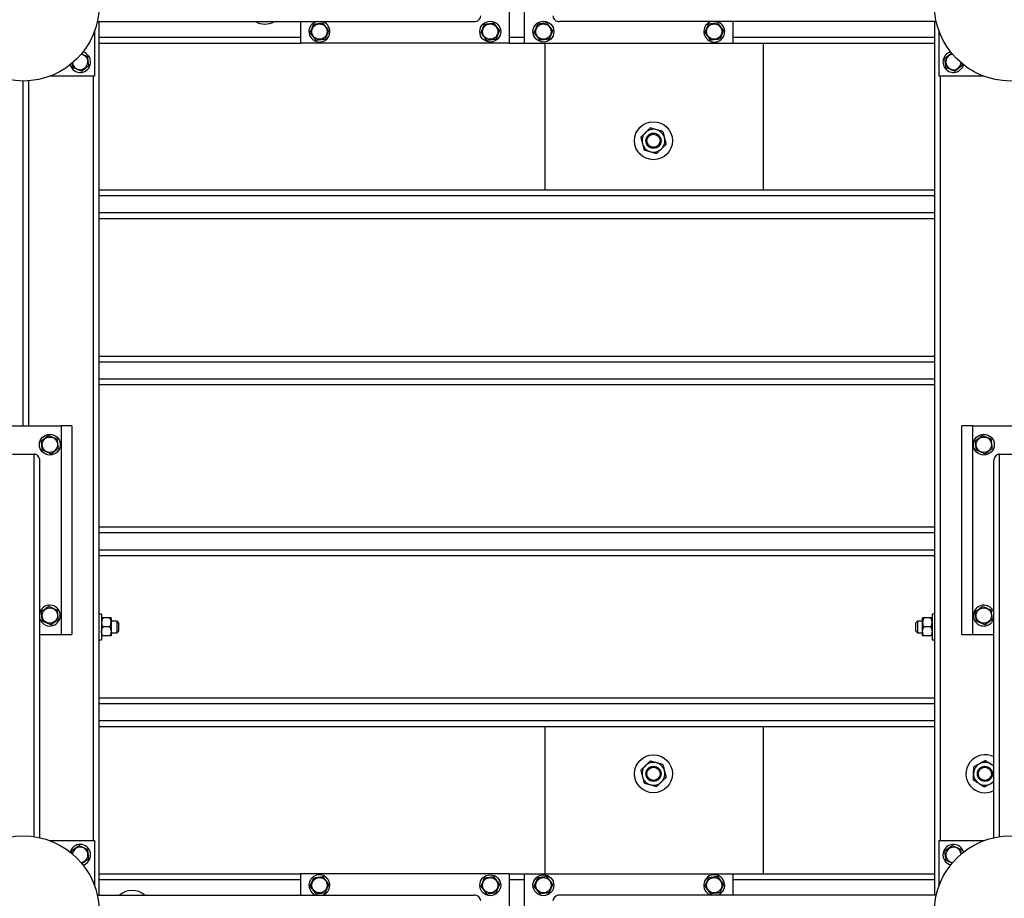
# Model space of a CAD drawing. Header units: millimetres. Extents: x 5 to 589, y 5 to 415.
# Tile 25 of 115: x 141 to 193, y 279 to 326. Entities that reach past the tile are written whole.
import ezdxf

# ---------------------------------------------------------------- set-up
doc = ezdxf.new("R2010")
doc.units = ezdxf.units.MM
doc.layers.add('TRAIT-FORT', color=4, linetype='Continuous', lineweight=25)

msp = doc.modelspace()

# ---------------------------------------------------------------- linework, layer by layer
at = {"layer": 'TRAIT-FORT', "color": 4, "linetype": 'Continuous', "lineweight": 25}
for p, q in [((166.62027, 328.30196), (166.62027, 324.30196)), ((167.42027, 324.30196), (167.42027, 328.30196)), ((144.92339, 325.42696), (164.76467, 325.42696)), ((145.02027, 324.60196), (145.02027, 325.42696)), ((155.62027, 325.42696), (155.62027, 324.30196)), ((156.83094, 325.41001), (156.7842, 325.42696)), ((189.11714, 325.42696), (169.27586, 325.42696)), ((178.42027, 324.30196), (178.42027, 325.42696)), ((189.02027, 325.42696), (189.02027, 324.60196)), ((144.77027, 324.91002), (144.77027, 322.55196)), ((189.27027, 322.55196), (189.27027, 324.91002)), ((145.02027, 324.30196), (145.02027, 324.60196)), ((145.02027, 324.60196), (155.62027, 324.60196)), ((145.02027, 324.30196), (155.62027, 324.30196)), ((145.02027, 280.55196), (145.02027, 324.30196)), ((166.62027, 324.30196), (155.62027, 324.30196)), ((166.62027, 324.60196), (167.42027, 324.60196)), ((166.62027, 324.30196), (167.42027, 324.30196)), ((167.42027, 324.30196), (178.42027, 324.30196)), ((168.52027, 316.55196), (168.52027, 324.30196)), ((178.42027, 324.60196), (189.02027, 324.60196)), ((178.42027, 324.30196), (189.02027, 324.30196)), ((180.02027, 316.55196), (180.02027, 324.30196)), ((189.02027, 324.60196), (189.02027, 324.30196)), ((189.02027, 324.30196), (189.02027, 280.55196)), ((190.47231, 323.11095), (190.45596, 323.24237)), ((141.02027, 304.15196), (141.02027, 322.30196)), ((141.32027, 304.15196), (141.32027, 322.31323)), ((144.77027, 322.55196), (142.41221, 322.55196)), ((144.72027, 282.30196), (144.72027, 322.55196)), ((191.62832, 322.55196), (189.27027, 322.55196)), ((189.32027, 322.55196), (189.32027, 282.30196)), ((189.02027, 316.55196), (145.02027, 316.55196)), ((189.02027, 316.25196), (145.02027, 316.25196)), ((189.02027, 315.35196), (145.02027, 315.35196)), ((189.02027, 315.05196), (145.02027, 315.05196)), ((189.02027, 307.80196), (145.02027, 307.80196)), ((189.02027, 307.50196), (145.02027, 307.50196)), ((189.02027, 306.60196), (145.02027, 306.60196)), ((189.02027, 306.30196), (145.02027, 306.30196)), ((139.02027, 304.15196), (143.02027, 304.15196)), ((143.02027, 304.15196), (143.02027, 293.15196)), ((143.57027, 304.15196), (143.02027, 304.15196)), ((143.57027, 304.15196), (143.57027, 293.15196)), ((191.02027, 304.15196), (190.47027, 304.15196)), ((190.47027, 293.15196), (190.47027, 304.15196)), ((191.02027, 304.15196), (191.02027, 293.15196)), ((191.02027, 304.15196), (195.02027, 304.15196)), ((140.44527, 302.65196), (141.59527, 302.65196)), ((141.59527, 282.51042), (141.59527, 302.65196)), ((192.44527, 302.65196), (193.59527, 302.65196)), ((192.44527, 282.51042), (192.44527, 302.65196)), ((141.89527, 282.45508), (141.89527, 302.29637)), ((192.14527, 282.45508), (192.14527, 302.29637)), ((189.02027, 298.80196), (145.02027, 298.80196)), ((189.02027, 298.50196), (145.02027, 298.50196)), ((189.02027, 297.60196), (145.02027, 297.60196)), ((189.02027, 297.30196), (145.02027, 297.30196)), ((141.91222, 294.36264), (141.89527, 294.3159)), ((145.14527, 294.22696), (145.02027, 294.22696)), ((145.14527, 294.22696), (145.14527, 293.48755)), ((189.02027, 294.22696), (188.89527, 294.22696)), ((188.89527, 294.22696), (188.89527, 293.48755)), ((145.57178, 294.02696), (145.21875, 294.02696)), ((145.64527, 294.02696), (145.64527, 293.78946)), ((145.97027, 293.85196), (145.64527, 293.85196)), ((145.64527, 293.78946), (145.64527, 293.31446)), ((146.04527, 293.77696), (145.97027, 293.85196)), ((145.97027, 293.55196), (145.97027, 293.85196)), ((146.04527, 293.77696), (146.04527, 293.55196)), ((188.12027, 293.85196), (188.04527, 293.77696)), ((188.04527, 293.55196), (188.04527, 293.77696)), ((188.39527, 293.85196), (188.12027, 293.85196)), ((188.12027, 293.85196), (188.12027, 293.55196)), ((188.39527, 293.78946), (188.39527, 294.02696)), ((188.39527, 293.31446), (188.39527, 293.78946)), ((188.82178, 294.02696), (188.46875, 294.02696)), ((141.89527, 293.15196), (143.02027, 293.15196)), ((143.02027, 293.15196), (143.57027, 293.15196)), ((145.14527, 293.48755), (145.14527, 292.87696)), ((145.57178, 293.55196), (145.21875, 293.55196)), ((145.57178, 293.07696), (145.21875, 293.07696)), ((145.64527, 293.31446), (145.64527, 293.07696)), ((145.64527, 293.25196), (145.97027, 293.25196)), ((145.97027, 293.25196), (145.97027, 293.55196)), ((145.97027, 293.25196), (146.04527, 293.32696)), ((146.04527, 293.55196), (146.04527, 293.32696)), ((188.04527, 293.32696), (188.04527, 293.55196)), ((188.04527, 293.32696), (188.12027, 293.25196)), ((188.12027, 293.55196), (188.12027, 293.25196)), ((188.12027, 293.25196), (188.39527, 293.25196)), ((188.39527, 293.07696), (188.39527, 293.31446)), ((188.82178, 293.55196), (188.46875, 293.55196)), ((188.82178, 293.07696), (188.46875, 293.07696)), ((188.89527, 293.48755), (188.89527, 292.87696)), ((190.47027, 293.15196), (191.02027, 293.15196)), ((191.02027, 293.15196), (192.14527, 293.15196)), ((145.02027, 292.87696), (145.14527, 292.87696)), ((188.89527, 292.87696), (189.02027, 292.87696)), ((189.02027, 289.80196), (145.02027, 289.80196)), ((189.02027, 289.50196), (145.02027, 289.50196)), ((189.02027, 288.60196), (145.02027, 288.60196)), ((189.02027, 288.30196), (145.02027, 288.30196)), ((168.52027, 280.55196), (168.52027, 288.30196)), ((180.02027, 280.55196), (180.02027, 288.30196)), ((142.41221, 282.30196), (144.77027, 282.30196)), ((144.77027, 282.30196), (144.77027, 279.9439)), ((189.27027, 282.30196), (191.62832, 282.30196)), ((189.27027, 279.9439), (189.27027, 282.30196)), ((143.51222, 281.76264), (143.48703, 281.68671)), ((145.02027, 280.55196), (155.62027, 280.55196)), ((145.02027, 280.25196), (145.02027, 280.55196)), ((145.02027, 279.42696), (145.02027, 280.25196)), ((145.02027, 280.25196), (155.62027, 280.25196)), ((155.62027, 280.55196), (155.62027, 279.42696)), ((166.62027, 280.55196), (155.62027, 280.55196)), ((166.62027, 280.55196), (166.62027, 276.55196)), ((166.62027, 280.55196), (167.42027, 280.55196)), ((166.62027, 280.25196), (167.42027, 280.25196)), ((167.42027, 276.55196), (167.42027, 280.55196)), ((167.42027, 280.55196), (178.42027, 280.55196)), ((178.42027, 279.42696), (178.42027, 280.55196)), ((178.42027, 280.55196), (189.02027, 280.55196)), ((178.42027, 280.25196), (189.02027, 280.25196)), ((189.02027, 280.55196), (189.02027, 280.25196)), ((189.02027, 280.25196), (189.02027, 279.42696)), ((144.92339, 279.42696), (164.76467, 279.42696)), ((189.11714, 279.42696), (169.27586, 279.42696)), ((177.20959, 279.44391), (177.25633, 279.42696))]:
    msp.add_line(p, q, dxfattribs=at)
for centre, radius in [((141.02027, 326.30196), 4), ((193.02027, 326.30196), 4), ((156.62027, 324.90196), 0.40375), ((165.62027, 324.90196), 0.55), ((165.62027, 324.90196), 0.40375), ((168.42027, 324.90196), 0.55), ((168.42027, 324.90196), 0.40375), ((177.42027, 324.90196), 0.40375), ((174.21877, 319.15757), 1), ((174.21877, 319.15757), 0.4), ((174.21877, 319.15757), 0.345), ((142.42027, 303.15196), 0.55), ((142.42027, 303.15196), 0.40375), ((191.62027, 303.15196), 0.55), ((191.62027, 303.15196), 0.40375), ((142.42027, 294.15196), 0.40375), ((191.62027, 294.15196), 0.40375), ((174.21877, 285.82116), 1), ((174.21877, 285.82116), 0.4), ((174.21877, 285.82116), 0.345), ((191.68069, 285.82116), 0.4), ((191.68069, 285.82116), 0.345), ((141.02027, 278.55196), 4), ((193.02027, 278.55196), 4), ((156.62027, 279.95196), 0.40375), ((165.62027, 279.95196), 0.55), ((165.62027, 279.95196), 0.40375), ((168.42027, 279.95196), 0.55), ((168.42027, 279.95196), 0.40375), ((177.42027, 279.95196), 0.40375)]:
    msp.add_circle(centre, radius, dxfattribs=at)
for centre, radius, start, end in [((153.7394, 326.30108), 1, 240.941217, 299.058783), ((156.62027, 324.90196), 0.55, 107.341443, 67.477326), ((177.42027, 324.90196), 0.55, 107.341443, 247.477326), ((177.42027, 324.90196), 0.55, 247.477326, 72.658557), ((144.02027, 323.30196), 0.55, 195.446711, 74.553294), ((144.02027, 323.30196), 0.40375, 187.093779, 85.509188), ((190.02027, 323.30196), 0.55, 105.477357, 157.477326), ((190.02027, 323.30196), 0.40375, 94.4494, 187.093779), ((190.02027, 323.30196), 0.55, 157.477326, 344.522624), ((190.02027, 323.30196), 0.40375, 187.093779, 356.108055), ((174.21877, 319.15757), 0.6, 134.329135, 194.329135), ((174.21877, 319.15757), 0.6, 74.329135, 134.329135), ((174.21877, 319.15757), 0.6, 14.329135, 74.329135), ((174.21877, 319.15757), 0.6, 194.329135, 254.329135), ((174.21877, 319.15757), 0.6, 314.329135, 14.329135), ((174.21877, 319.15757), 0.6, 254.329135, 314.329135), ((142.42027, 294.15196), 0.55, 197.341443, 157.477326), ((191.62027, 294.15196), 0.55, 17.341443, 157.477326), ((191.62027, 294.15196), 0.55, 157.477326, 342.658557), ((174.21877, 285.82116), 0.6, 74.329135, 134.329135), ((174.21877, 285.82116), 0.6, 14.329135, 74.329135), ((191.68069, 285.82116), 1, 142.756729, 297.68263), ((191.68069, 285.82116), 1, 62.31737, 142.756729), ((191.68069, 285.82116), 0.6, 118.232225, 178.232225), ((191.68069, 285.82116), 0.6, 58.232225, 118.232225), ((191.68069, 285.82116), 0.6, 39.259354, 58.232225), ((174.21877, 285.82116), 0.6, 134.329135, 194.329135), ((174.21877, 285.82116), 0.6, 314.329135, 14.329135), ((191.68069, 285.82116), 0.6, 178.232225, 238.232225), ((174.21877, 285.82116), 0.6, 194.329135, 254.329135), ((174.21877, 285.82116), 0.6, 254.329135, 314.329135), ((191.68069, 285.82116), 0.6, 238.232225, 298.232225), ((191.68069, 285.82116), 0.6, 298.232225, 320.740646), ((144.02027, 281.55196), 0.55, 284.24086, 157.477326), ((144.02027, 281.55196), 0.40375, 274.502769, 174.469741), ((190.02027, 281.55196), 0.55, 157.477326, 255.391245), ((190.02027, 281.55196), 0.55, 14.059365, 157.477326), ((190.02027, 281.55196), 0.40375, 3.884884, 187.093779), ((190.02027, 281.55196), 0.40375, 187.093779, 265.699202), ((156.62027, 279.95196), 0.55, 67.477326, 252.658557), ((156.62027, 279.95196), 0.55, 287.341443, 67.477326), ((177.42027, 279.95196), 0.55, 287.341443, 247.477326), ((146.75463, 278.67638), 1, 48.641059, 131.358941)]:
    msp.add_arc(centre, radius, start, end, dxfattribs=at)
for centre, major_axis, start_param, end_param in [((164.76467, 325.72696), (0.35559, 0), 4.71238898, 6.28318531), ((169.27586, 325.72696), (-0.35559, 0), 0, 1.57079633), ((141.59527, 302.29637), (0, 0.35559), 4.71238898, 6.28318531), ((192.44527, 302.29637), (0, 0.35559), 0, 1.57079633), ((164.76467, 279.12696), (0.35559, 0), 0, 1.57079633), ((169.27586, 279.12696), (-0.35559, 0), 4.71238898, 6.28318531)]:
    msp.add_ellipse(centre, major_axis=major_axis, ratio=0.84366149, start_param=start_param, end_param=end_param, dxfattribs=at)
for points, knots in [([(156.13327, 324.84136), (156.14985, 324.88059), (156.18337, 324.95991), (156.23303, 325.07743), (156.2805, 325.18978), (156.3096, 325.25865), (156.32429, 325.2934)], [0, 0, 0, 0, 0.26460494, 0.53494775, 0.76534313, 1, 1, 1, 1]), ([(156.32429, 325.2934), (156.38625, 325.30112), (156.48872, 325.31387), (156.63735, 325.33236), (156.73734, 325.34481), (156.79486, 325.35197), (156.81128, 325.35401)], [0, 0, 0, 0, 0.38554949, 0.63764185, 0.89654625, 1, 1, 1, 1]), ([(157.10726, 324.96256), (157.08157, 324.99654), (157.02963, 325.06522), (156.95268, 325.16699), (156.87913, 325.26428), (156.83403, 325.32392), (156.81128, 325.35401)], [0, 0, 0, 0, 0.26460494, 0.53494775, 0.76534313, 1, 1, 1, 1]), ([(165.13327, 324.84136), (165.14985, 324.88059), (165.18337, 324.95991), (165.23303, 325.07743), (165.2805, 325.18978), (165.3096, 325.25865), (165.32429, 325.2934)], [0, 0, 0, 0, 0.26460494, 0.53494775, 0.76534313, 1, 1, 1, 1]), ([(165.32429, 325.2934), (165.38625, 325.30112), (165.48872, 325.31387), (165.63735, 325.33236), (165.73734, 325.34481), (165.79486, 325.35197), (165.81128, 325.35401)], [0, 0, 0, 0, 0.38554949, 0.63764185, 0.89654625, 1, 1, 1, 1]), ([(166.10726, 324.96256), (166.08157, 324.99654), (166.02963, 325.06522), (165.95268, 325.16699), (165.87913, 325.26428), (165.83403, 325.32392), (165.81128, 325.35401)], [0, 0, 0, 0, 0.26460494, 0.53494775, 0.76534313, 1, 1, 1, 1]), ([(167.93327, 324.84136), (167.94985, 324.88059), (167.98337, 324.95991), (168.03303, 325.07743), (168.0805, 325.18978), (168.1096, 325.25865), (168.12429, 325.2934)], [0, 0, 0, 0, 0.26460494, 0.53494775, 0.76534313, 1, 1, 1, 1]), ([(168.61128, 325.35401), (168.54932, 325.3463), (168.44684, 325.33355), (168.29821, 325.31505), (168.19822, 325.30261), (168.14071, 325.29545), (168.12429, 325.2934)], [0, 0, 0, 0, 0.38554949, 0.63764185, 0.89654625, 1, 1, 1, 1]), ([(168.90726, 324.96256), (168.88157, 324.99654), (168.82963, 325.06522), (168.75268, 325.16699), (168.67913, 325.26428), (168.63403, 325.32392), (168.61128, 325.35401)], [0, 0, 0, 0, 0.26460494, 0.53494775, 0.76534313, 1, 1, 1, 1]), ([(176.93327, 324.84136), (176.94985, 324.88059), (176.98337, 324.95991), (177.03303, 325.07743), (177.0805, 325.18978), (177.1096, 325.25865), (177.12429, 325.2934)], [0, 0, 0, 0, 0.26460494, 0.53494775, 0.76534313, 1, 1, 1, 1]), ([(177.61128, 325.35401), (177.54932, 325.3463), (177.44684, 325.33355), (177.29821, 325.31505), (177.19822, 325.30261), (177.14071, 325.29545), (177.12429, 325.2934)], [0, 0, 0, 0, 0.38554949, 0.63764185, 0.89654625, 1, 1, 1, 1]), ([(177.90726, 324.96256), (177.88157, 324.99654), (177.82963, 325.06522), (177.75268, 325.16699), (177.67913, 325.26428), (177.63403, 325.32392), (177.61128, 325.35401)], [0, 0, 0, 0, 0.26460494, 0.53494775, 0.76534313, 1, 1, 1, 1]), ([(156.13327, 324.84136), (156.15896, 324.80738), (156.2109, 324.7387), (156.28785, 324.63693), (156.3614, 324.53964), (156.4065, 324.48), (156.42925, 324.44991)], [0, 0, 0, 0, 0.26460494, 0.53494775, 0.76534313, 1, 1, 1, 1]), ([(157.10726, 324.96256), (157.09068, 324.92333), (157.05716, 324.84401), (157.0075, 324.72649), (156.96003, 324.61414), (156.93093, 324.54527), (156.91625, 324.51052)], [0, 0, 0, 0, 0.26460494, 0.53494775, 0.76534313, 1, 1, 1, 1]), ([(165.13327, 324.84136), (165.15896, 324.80738), (165.2109, 324.7387), (165.28785, 324.63693), (165.3614, 324.53964), (165.4065, 324.48), (165.42925, 324.44991)], [0, 0, 0, 0, 0.26460494, 0.53494775, 0.76534313, 1, 1, 1, 1]), ([(166.10726, 324.96256), (166.09068, 324.92333), (166.05716, 324.84401), (166.0075, 324.72649), (165.96003, 324.61414), (165.93093, 324.54527), (165.91625, 324.51052)], [0, 0, 0, 0, 0.26460494, 0.53494775, 0.76534313, 1, 1, 1, 1]), ([(167.93327, 324.84136), (167.95896, 324.80738), (168.0109, 324.7387), (168.08785, 324.63693), (168.1614, 324.53964), (168.2065, 324.48), (168.22925, 324.44991)], [0, 0, 0, 0, 0.26460494, 0.53494775, 0.76534313, 1, 1, 1, 1]), ([(168.90726, 324.96256), (168.89068, 324.92333), (168.85716, 324.84401), (168.8075, 324.72649), (168.76003, 324.61414), (168.73093, 324.54527), (168.71625, 324.51052)], [0, 0, 0, 0, 0.26460494, 0.53494775, 0.76534313, 1, 1, 1, 1]), ([(176.93327, 324.84136), (176.95896, 324.80738), (177.0109, 324.7387), (177.08785, 324.63693), (177.1614, 324.53964), (177.2065, 324.48), (177.22925, 324.44991)], [0, 0, 0, 0, 0.26460494, 0.53494775, 0.76534313, 1, 1, 1, 1]), ([(177.90726, 324.96256), (177.89068, 324.92333), (177.85716, 324.84401), (177.8075, 324.72649), (177.76003, 324.61414), (177.73093, 324.54527), (177.71625, 324.51052)], [0, 0, 0, 0, 0.26460494, 0.53494775, 0.76534313, 1, 1, 1, 1]), ([(156.42925, 324.44991), (156.49122, 324.45762), (156.59369, 324.47037), (156.74232, 324.48887), (156.84231, 324.50131), (156.89983, 324.50847), (156.91625, 324.51052)], [0, 0, 0, 0, 0.38554949, 0.63764185, 0.89654625, 1, 1, 1, 1]), ([(165.42925, 324.44991), (165.49122, 324.45762), (165.59369, 324.47037), (165.74232, 324.48887), (165.84231, 324.50131), (165.89983, 324.50847), (165.91625, 324.51052)], [0, 0, 0, 0, 0.38554949, 0.63764185, 0.89654625, 1, 1, 1, 1]), ([(168.71625, 324.51052), (168.65429, 324.5028), (168.55181, 324.49005), (168.40318, 324.47156), (168.30319, 324.45911), (168.24567, 324.45195), (168.22925, 324.44991)], [0, 0, 0, 0, 0.38554949, 0.63764185, 0.89654625, 1, 1, 1, 1]), ([(177.71625, 324.51052), (177.65429, 324.5028), (177.55181, 324.49005), (177.40318, 324.47156), (177.30319, 324.45911), (177.24567, 324.45195), (177.22925, 324.44991)], [0, 0, 0, 0, 0.38554949, 0.63764185, 0.89654625, 1, 1, 1, 1]), ([(144.08202, 323.73725), (144.12191, 323.7204), (144.1969, 323.68871), (144.30812, 323.64171), (144.37697, 323.61262), (144.41171, 323.59794)], [0, 0, 0, 0, 0.360072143, 0.677104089, 1, 1, 1, 1]), ([(189.92945, 323.7661), (189.90546, 323.74797), (189.84673, 323.70356), (189.75521, 323.63436), (189.65796, 323.56083), (189.59831, 323.51573), (189.56822, 323.49297)], [0, 0, 0, 0, 0.20240388, 0.49561278, 0.74549542, 1, 1, 1, 1]), ([(143.62882, 323.00598), (143.62111, 323.0679), (143.6112, 323.14753), (143.60103, 323.22931), (143.59877, 323.24749)], [0, 0, 0, 0, 0.77762637, 1, 1, 1, 1]), ([(144.47231, 323.11095), (144.4646, 323.17291), (144.45185, 323.27538), (144.43335, 323.42401), (144.42091, 323.52401), (144.41375, 323.58152), (144.41171, 323.59794)], [0, 0, 0, 0, 0.38554949, 0.63764185, 0.89654625, 1, 1, 1, 1]), ([(189.62882, 323.00598), (189.62111, 323.06794), (189.60836, 323.17041), (189.58986, 323.31904), (189.57742, 323.41904), (189.57026, 323.47655), (189.56822, 323.49297)], [0, 0, 0, 0, 0.385549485, 0.637641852, 0.896546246, 1, 1, 1, 1]), ([(144.08087, 322.81497), (144.04164, 322.83155), (143.96231, 322.86506), (143.84479, 322.91472), (143.73245, 322.96219), (143.66357, 322.9913), (143.62882, 323.00598)], [0, 0, 0, 0, 0.26460494, 0.53494775, 0.76534313, 1, 1, 1, 1]), ([(144.08087, 322.81497), (144.11484, 322.84066), (144.18353, 322.89259), (144.2853, 322.96954), (144.38258, 323.0431), (144.44222, 323.08819), (144.47231, 323.11095)], [0, 0, 0, 0, 0.26460494, 0.53494775, 0.76534313, 1, 1, 1, 1]), ([(190.08087, 322.81497), (190.04164, 322.83155), (189.96231, 322.86506), (189.84479, 322.91472), (189.73245, 322.96219), (189.66357, 322.9913), (189.62882, 323.00598)], [0, 0, 0, 0, 0.26460494, 0.53494775, 0.76534313, 1, 1, 1, 1]), ([(190.08087, 322.81497), (190.11484, 322.84066), (190.18353, 322.89259), (190.2853, 322.96954), (190.38258, 323.0431), (190.44222, 323.08819), (190.47231, 323.11095)], [0, 0, 0, 0, 0.26460494, 0.53494775, 0.76534313, 1, 1, 1, 1]), ([(173.5517, 319.3447), (173.56848, 319.36109), (173.60213, 319.39397), (173.65518, 319.44579), (173.71064, 319.49997), (173.7593, 319.5475), (173.78912, 319.57663), (173.7995, 319.58677)], [0, 0, 0, 0, 0.21551724, 0.43222674, 0.65445839, 0.87968929, 1, 1, 1, 1]), ([(173.7995, 319.58677), (173.82105, 319.60782), (173.86459, 319.65035), (173.92797, 319.71227), (173.98926, 319.77214), (174.02789, 319.80988), (174.0473, 319.82883)], [0, 0, 0, 0, 0.249576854, 0.504361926, 0.75104582, 1, 1, 1, 1]), ([(174.38083, 319.73526), (174.35183, 319.7434), (174.29322, 319.75984), (174.20791, 319.78378), (174.12542, 319.80692), (174.07342, 319.82151), (174.0473, 319.82883)], [0, 0, 0, 0, 0.24957685, 0.50436193, 0.75104582, 1, 1, 1, 1]), ([(174.71437, 319.64169), (174.69178, 319.64803), (174.64649, 319.66074), (174.57508, 319.68077), (174.50043, 319.70171), (174.43493, 319.72009), (174.3948, 319.73134), (174.38083, 319.73526)], [0, 0, 0, 0, 0.21551724, 0.43222674, 0.65445839, 0.87968929, 1, 1, 1, 1]), ([(174.71437, 319.64169), (174.71934, 319.62222), (174.72931, 319.58319), (174.74826, 319.50899), (174.77177, 319.41695), (174.79057, 319.34335), (174.8001, 319.30606)], [0, 0, 0, 0, 0.18501599, 0.37074143, 0.68116385, 1, 1, 1, 1]), ([(173.5517, 319.3447), (173.55667, 319.32523), (173.56664, 319.2862), (173.58127, 319.22892), (173.59541, 319.17356), (173.60908, 319.12008), (173.62312, 319.06509), (173.63265, 319.0278), (173.63743, 319.00907)], [0, 0, 0, 0, 0.18491158, 0.37053221, 0.5253481, 0.68099717, 0.8398193, 1, 1, 1, 1]), ([(173.63743, 319.00907), (173.63891, 319.0033), (173.65087, 318.95648), (173.67364, 318.8673), (173.7007, 318.76137), (173.71684, 318.69819), (173.72317, 318.67344)], [0, 0, 0, 0, 0.04940377, 0.40100021, 0.76531448, 1, 1, 1, 1]), ([(174.8001, 319.30606), (174.80157, 319.30029), (174.81353, 319.25347), (174.83631, 319.16429), (174.86337, 319.05836), (174.87951, 318.99518), (174.88583, 318.97043)], [0, 0, 0, 0, 0.049403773, 0.401000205, 0.765314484, 1, 1, 1, 1]), ([(173.72317, 318.67344), (173.74575, 318.6671), (173.79104, 318.6544), (173.86245, 318.63436), (173.9371, 318.61342), (174.0026, 318.59505), (174.04273, 318.58379), (174.0567, 318.57987)], [0, 0, 0, 0, 0.21551724, 0.43222674, 0.65445839, 0.87968929, 1, 1, 1, 1]), ([(174.0567, 318.57987), (174.0857, 318.57173), (174.14431, 318.55529), (174.22962, 318.53136), (174.31211, 318.50822), (174.36411, 318.49363), (174.39023, 318.4863)], [0, 0, 0, 0, 0.24957685, 0.50436193, 0.75104582, 1, 1, 1, 1]), ([(174.63803, 318.72836), (174.61649, 318.70731), (174.57294, 318.66478), (174.50956, 318.60286), (174.44827, 318.543), (174.40964, 318.50526), (174.39023, 318.4863)], [0, 0, 0, 0, 0.24957685, 0.50436193, 0.75104582, 1, 1, 1, 1]), ([(174.88583, 318.97043), (174.86905, 318.95404), (174.8354, 318.92117), (174.78235, 318.86934), (174.72689, 318.81516), (174.67823, 318.76763), (174.64841, 318.7385), (174.63803, 318.72836)], [0, 0, 0, 0, 0.21551724, 0.43222674, 0.65445839, 0.87968929, 1, 1, 1, 1]), ([(142.35966, 303.63895), (142.32569, 303.61326), (142.257, 303.56133), (142.15523, 303.48438), (142.05795, 303.41082), (141.99831, 303.36573), (141.96822, 303.34297)], [0, 0, 0, 0, 0.26460494, 0.53494775, 0.76534313, 1, 1, 1, 1]), ([(142.35966, 303.63895), (142.3989, 303.62237), (142.47822, 303.58886), (142.59574, 303.5392), (142.70808, 303.49173), (142.77696, 303.46262), (142.81171, 303.44794)], [0, 0, 0, 0, 0.26460494, 0.53494775, 0.76534313, 1, 1, 1, 1]), ([(142.87231, 302.96095), (142.8646, 303.02291), (142.85185, 303.12538), (142.83335, 303.27401), (142.82091, 303.37401), (142.81375, 303.43152), (142.81171, 303.44794)], [0, 0, 0, 0, 0.38554949, 0.63764185, 0.89654625, 1, 1, 1, 1]), ([(191.55966, 303.63895), (191.52569, 303.61326), (191.457, 303.56133), (191.35523, 303.48438), (191.25795, 303.41082), (191.19831, 303.36573), (191.16822, 303.34297)], [0, 0, 0, 0, 0.26460494, 0.53494775, 0.76534313, 1, 1, 1, 1]), ([(191.55966, 303.63895), (191.5989, 303.62237), (191.67822, 303.58886), (191.79574, 303.5392), (191.90808, 303.49173), (191.97696, 303.46262), (192.01171, 303.44794)], [0, 0, 0, 0, 0.26460494, 0.53494775, 0.76534313, 1, 1, 1, 1]), ([(192.07231, 302.96095), (192.0646, 303.02291), (192.05185, 303.12538), (192.03335, 303.27401), (192.02091, 303.37401), (192.01375, 303.43152), (192.01171, 303.44794)], [0, 0, 0, 0, 0.38554949, 0.63764185, 0.89654625, 1, 1, 1, 1]), ([(142.02882, 302.85598), (142.02111, 302.91794), (142.00836, 303.02041), (141.98986, 303.16904), (141.97742, 303.26904), (141.97026, 303.32655), (141.96822, 303.34297)], [0, 0, 0, 0, 0.385549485, 0.637641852, 0.896546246, 1, 1, 1, 1]), ([(142.48087, 302.66497), (142.51484, 302.69066), (142.58353, 302.74259), (142.6853, 302.81954), (142.78258, 302.8931), (142.84222, 302.93819), (142.87231, 302.96095)], [0, 0, 0, 0, 0.26460494, 0.53494775, 0.76534313, 1, 1, 1, 1]), ([(191.22882, 302.85598), (191.22111, 302.91794), (191.20836, 303.02041), (191.18986, 303.16904), (191.17742, 303.26904), (191.17026, 303.32655), (191.16822, 303.34297)], [0, 0, 0, 0, 0.385549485, 0.637641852, 0.896546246, 1, 1, 1, 1]), ([(191.68087, 302.66497), (191.71484, 302.69066), (191.78353, 302.74259), (191.8853, 302.81954), (191.98258, 302.8931), (192.04222, 302.93819), (192.07231, 302.96095)], [0, 0, 0, 0, 0.26460494, 0.53494775, 0.76534313, 1, 1, 1, 1]), ([(142.48087, 302.66497), (142.44164, 302.68155), (142.36231, 302.71506), (142.24479, 302.76472), (142.13245, 302.81219), (142.06357, 302.8413), (142.02882, 302.85598)], [0, 0, 0, 0, 0.26460494, 0.53494775, 0.76534313, 1, 1, 1, 1]), ([(191.68087, 302.66497), (191.64164, 302.68155), (191.56231, 302.71506), (191.44479, 302.76472), (191.33245, 302.81219), (191.26357, 302.8413), (191.22882, 302.85598)], [0, 0, 0, 0, 0.26460494, 0.53494775, 0.76534313, 1, 1, 1, 1]), ([(142.35966, 294.63895), (142.32569, 294.61326), (142.257, 294.56133), (142.15523, 294.48438), (142.05795, 294.41082), (141.99831, 294.36573), (141.96822, 294.34297)], [0, 0, 0, 0, 0.26460494, 0.53494775, 0.76534313, 1, 1, 1, 1]), ([(142.35966, 294.63895), (142.3989, 294.62237), (142.47822, 294.58886), (142.59574, 294.5392), (142.70808, 294.49173), (142.77696, 294.46262), (142.81171, 294.44794)], [0, 0, 0, 0, 0.26460494, 0.53494775, 0.76534313, 1, 1, 1, 1]), ([(191.55966, 294.63895), (191.52569, 294.61326), (191.457, 294.56133), (191.35523, 294.48438), (191.25795, 294.41082), (191.19831, 294.36573), (191.16822, 294.34297)], [0, 0, 0, 0, 0.26460494, 0.53494775, 0.76534313, 1, 1, 1, 1]), ([(191.55966, 294.63895), (191.5989, 294.62237), (191.67822, 294.58886), (191.79574, 294.5392), (191.90808, 294.49173), (191.97696, 294.46262), (192.01171, 294.44794)], [0, 0, 0, 0, 0.26460494, 0.53494775, 0.76534313, 1, 1, 1, 1]), ([(142.02882, 293.85598), (142.02111, 293.91794), (142.00836, 294.02041), (141.98986, 294.16904), (141.97742, 294.26904), (141.97026, 294.32655), (141.96822, 294.34297)], [0, 0, 0, 0, 0.385549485, 0.637641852, 0.896546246, 1, 1, 1, 1]), ([(142.87231, 293.96095), (142.8646, 294.02291), (142.85185, 294.12538), (142.83335, 294.27401), (142.82091, 294.37401), (142.81375, 294.43152), (142.81171, 294.44794)], [0, 0, 0, 0, 0.38554949, 0.63764185, 0.89654625, 1, 1, 1, 1]), ([(191.22882, 293.85598), (191.22111, 293.91794), (191.20836, 294.02041), (191.18986, 294.16904), (191.17742, 294.26904), (191.17026, 294.32655), (191.16822, 294.34297)], [0, 0, 0, 0, 0.385549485, 0.637641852, 0.896546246, 1, 1, 1, 1]), ([(192.07231, 293.96095), (192.0646, 294.02291), (192.05185, 294.12538), (192.03335, 294.27401), (192.02091, 294.37401), (192.01375, 294.43152), (192.01171, 294.44794)], [0, 0, 0, 0, 0.38554949, 0.63764185, 0.89654625, 1, 1, 1, 1]), ([(142.48087, 293.66497), (142.44164, 293.68155), (142.36231, 293.71506), (142.24479, 293.76472), (142.13245, 293.81219), (142.06357, 293.8413), (142.02882, 293.85598)], [0, 0, 0, 0, 0.26460494, 0.53494775, 0.76534313, 1, 1, 1, 1]), ([(142.48087, 293.66497), (142.51484, 293.69066), (142.58353, 293.74259), (142.6853, 293.81954), (142.78258, 293.8931), (142.84222, 293.93819), (142.87231, 293.96095)], [0, 0, 0, 0, 0.26460494, 0.53494775, 0.76534313, 1, 1, 1, 1]), ([(145.21875, 294.02696), (145.20986, 294.01088), (145.19205, 293.97863), (145.17036, 293.92778), (145.15409, 293.87462), (145.14624, 293.82798), (145.14552, 293.79941), (145.14527, 293.78946)], [0, 0, 0, 0, 0.21551689, 0.43222603, 0.65445729, 0.87968778, 1, 1, 1, 1]), ([(145.21875, 294.02696), (145.21108, 294.02696), (145.19572, 294.02696), (145.17224, 294.02696), (145.15038, 294.02696), (145.14698, 294.02696), (145.14527, 294.02696)], [0, 0, 0, 0, 0.18493389, 0.37057618, 0.68107849, 1, 1, 1, 1]), ([(145.14527, 293.78946), (145.14631, 293.76881), (145.14843, 293.72707), (145.16481, 293.66633), (145.18819, 293.60759), (145.20853, 293.57056), (145.21875, 293.55196)], [0, 0, 0, 0, 0.24957627, 0.50436073, 0.75104521, 1, 1, 1, 1]), ([(145.64527, 293.78946), (145.64422, 293.81011), (145.6421, 293.85185), (145.62572, 293.91259), (145.60234, 293.97133), (145.582, 294.00836), (145.57178, 294.02696)], [0, 0, 0, 0, 0.24957627, 0.50436073, 0.75104521, 1, 1, 1, 1]), ([(145.64527, 294.02696), (145.64364, 294.02696), (145.64033, 294.02696), (145.61862, 294.02696), (145.59484, 294.02696), (145.57948, 294.02696), (145.57178, 294.02696)], [0, 0, 0, 0, 0.30993156, 0.62942678, 0.81430839, 1, 1, 1, 1]), ([(145.57178, 293.55196), (145.58067, 293.56804), (145.59848, 293.60029), (145.62018, 293.65114), (145.63644, 293.7043), (145.64429, 293.75094), (145.64501, 293.77951), (145.64527, 293.78946)], [0, 0, 0, 0, 0.21551689, 0.43222603, 0.65445729, 0.87968778, 1, 1, 1, 1]), ([(188.46875, 294.02696), (188.45986, 294.01088), (188.44205, 293.97863), (188.42036, 293.92778), (188.40409, 293.87462), (188.39624, 293.82798), (188.39552, 293.79941), (188.39527, 293.78946)], [0, 0, 0, 0, 0.21551689, 0.43222603, 0.65445729, 0.87968778, 1, 1, 1, 1]), ([(188.46875, 294.02696), (188.46108, 294.02696), (188.44572, 294.02696), (188.42224, 294.02696), (188.40038, 294.02696), (188.39698, 294.02696), (188.39527, 294.02696)], [0, 0, 0, 0, 0.18493389, 0.37057618, 0.68107849, 1, 1, 1, 1]), ([(188.39527, 293.78946), (188.39631, 293.76881), (188.39843, 293.72707), (188.41481, 293.66633), (188.43819, 293.60759), (188.45853, 293.57056), (188.46875, 293.55196)], [0, 0, 0, 0, 0.24957627, 0.50436073, 0.75104521, 1, 1, 1, 1]), ([(188.89527, 293.78946), (188.89422, 293.81011), (188.8921, 293.85185), (188.87572, 293.91259), (188.85234, 293.97133), (188.832, 294.00836), (188.82178, 294.02696)], [0, 0, 0, 0, 0.24957627, 0.50436073, 0.75104521, 1, 1, 1, 1]), ([(188.89527, 294.02696), (188.89364, 294.02696), (188.89033, 294.02696), (188.86862, 294.02696), (188.84484, 294.02696), (188.82948, 294.02696), (188.82178, 294.02696)], [0, 0, 0, 0, 0.30993156, 0.62942678, 0.81430839, 1, 1, 1, 1]), ([(188.82178, 293.55196), (188.83067, 293.56804), (188.84848, 293.60029), (188.87018, 293.65114), (188.88644, 293.7043), (188.89429, 293.75094), (188.89501, 293.77951), (188.89527, 293.78946)], [0, 0, 0, 0, 0.21551689, 0.43222603, 0.65445729, 0.87968778, 1, 1, 1, 1]), ([(191.68087, 293.66497), (191.64164, 293.68155), (191.56231, 293.71506), (191.44479, 293.76472), (191.33245, 293.81219), (191.26357, 293.8413), (191.22882, 293.85598)], [0, 0, 0, 0, 0.26460494, 0.53494775, 0.76534313, 1, 1, 1, 1]), ([(191.68087, 293.66497), (191.71484, 293.69066), (191.78353, 293.74259), (191.8853, 293.81954), (191.98258, 293.8931), (192.04222, 293.93819), (192.07231, 293.96095)], [0, 0, 0, 0, 0.26460494, 0.53494775, 0.76534313, 1, 1, 1, 1]), ([(145.14527, 293.31446), (145.14631, 293.33511), (145.14843, 293.37685), (145.16481, 293.43759), (145.18819, 293.49633), (145.20853, 293.53336), (145.21875, 293.55196)], [0, 0, 0, 0, 0.24957627, 0.50436073, 0.75104521, 1, 1, 1, 1]), ([(145.21875, 293.07696), (145.20986, 293.09304), (145.19205, 293.12529), (145.17036, 293.17614), (145.15409, 293.2293), (145.14624, 293.27594), (145.14552, 293.30451), (145.14527, 293.31446)], [0, 0, 0, 0, 0.21551689, 0.43222603, 0.65445729, 0.87968778, 1, 1, 1, 1]), ([(145.21875, 293.07696), (145.21108, 293.07696), (145.19572, 293.07696), (145.17224, 293.07696), (145.15038, 293.07696), (145.14698, 293.07696), (145.14527, 293.07696)], [0, 0, 0, 0, 0.18493389, 0.37057618, 0.68107849, 1, 1, 1, 1]), ([(145.57178, 293.55196), (145.58067, 293.53588), (145.59848, 293.50363), (145.62018, 293.45278), (145.63644, 293.39962), (145.64429, 293.35298), (145.64501, 293.32441), (145.64527, 293.31446)], [0, 0, 0, 0, 0.21551689, 0.43222603, 0.65445729, 0.87968778, 1, 1, 1, 1]), ([(145.64527, 293.31446), (145.64422, 293.29381), (145.6421, 293.25207), (145.62572, 293.19133), (145.60234, 293.13259), (145.582, 293.09556), (145.57178, 293.07696)], [0, 0, 0, 0, 0.24957627, 0.50436073, 0.75104521, 1, 1, 1, 1]), ([(145.64527, 293.07696), (145.64364, 293.07696), (145.64033, 293.07696), (145.61862, 293.07696), (145.59484, 293.07696), (145.57948, 293.07696), (145.57178, 293.07696)], [0, 0, 0, 0, 0.30993156, 0.62942678, 0.81430839, 1, 1, 1, 1]), ([(188.39527, 293.31446), (188.39631, 293.33511), (188.39843, 293.37685), (188.41481, 293.43759), (188.43819, 293.49633), (188.45853, 293.53336), (188.46875, 293.55196)], [0, 0, 0, 0, 0.24957627, 0.50436073, 0.75104521, 1, 1, 1, 1]), ([(188.46875, 293.07696), (188.45986, 293.09304), (188.44205, 293.12529), (188.42036, 293.17614), (188.40409, 293.2293), (188.39624, 293.27594), (188.39552, 293.30451), (188.39527, 293.31446)], [0, 0, 0, 0, 0.21551689, 0.43222603, 0.65445729, 0.87968778, 1, 1, 1, 1]), ([(188.46875, 293.07696), (188.46108, 293.07696), (188.44572, 293.07696), (188.42224, 293.07696), (188.40038, 293.07696), (188.39698, 293.07696), (188.39527, 293.07696)], [0, 0, 0, 0, 0.18493389, 0.37057618, 0.68107849, 1, 1, 1, 1]), ([(188.82178, 293.55196), (188.83067, 293.53588), (188.84848, 293.50363), (188.87018, 293.45278), (188.88644, 293.39962), (188.89429, 293.35298), (188.89501, 293.32441), (188.89527, 293.31446)], [0, 0, 0, 0, 0.21551689, 0.43222603, 0.65445729, 0.87968778, 1, 1, 1, 1]), ([(188.89527, 293.31446), (188.89422, 293.29381), (188.8921, 293.25207), (188.87572, 293.19133), (188.85234, 293.13259), (188.832, 293.09556), (188.82178, 293.07696)], [0, 0, 0, 0, 0.24957627, 0.50436073, 0.75104521, 1, 1, 1, 1]), ([(188.89527, 293.07696), (188.89364, 293.07696), (188.89033, 293.07696), (188.86862, 293.07696), (188.84484, 293.07696), (188.82948, 293.07696), (188.82178, 293.07696)], [0, 0, 0, 0, 0.30993156, 0.62942678, 0.81430839, 1, 1, 1, 1]), ([(173.7995, 286.25036), (173.82105, 286.27141), (173.86459, 286.31395), (173.92797, 286.37586), (173.98926, 286.43573), (174.02789, 286.47347), (174.0473, 286.49243)], [0, 0, 0, 0, 0.249576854, 0.504361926, 0.75104582, 1, 1, 1, 1]), ([(174.38083, 286.39886), (174.35183, 286.407), (174.29322, 286.42344), (174.20791, 286.44737), (174.12542, 286.47051), (174.07342, 286.4851), (174.0473, 286.49243)], [0, 0, 0, 0, 0.24957685, 0.50436193, 0.75104582, 1, 1, 1, 1]), ([(174.71437, 286.30529), (174.69178, 286.31163), (174.64649, 286.32433), (174.57508, 286.34437), (174.50043, 286.36531), (174.43493, 286.38368), (174.3948, 286.39494), (174.38083, 286.39886)], [0, 0, 0, 0, 0.21551724, 0.43222674, 0.65445839, 0.87968929, 1, 1, 1, 1]), ([(191.39686, 286.34978), (191.37033, 286.33553), (191.31669, 286.30674), (191.23863, 286.26482), (191.16315, 286.2243), (191.11556, 286.19875), (191.09166, 286.18592)], [0, 0, 0, 0, 0.24957685, 0.50436193, 0.75104582, 1, 1, 1, 1]), ([(191.70206, 286.51365), (191.6814, 286.50256), (191.63995, 286.4803), (191.57461, 286.44522), (191.5063, 286.40854), (191.44637, 286.37636), (191.40965, 286.35665), (191.39686, 286.34978)], [0, 0, 0, 0, 0.215517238, 0.432226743, 0.654458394, 0.879689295, 1, 1, 1, 1]), ([(191.70206, 286.51365), (191.71916, 286.50307), (191.7534, 286.48186), (191.81851, 286.44154), (191.89927, 286.39153), (191.96386, 286.35154), (191.99658, 286.33127)], [0, 0, 0, 0, 0.18501599, 0.37074143, 0.68116385, 1, 1, 1, 1]), ([(191.99658, 286.33127), (192.00164, 286.32814), (192.0427, 286.30271), (192.09366, 286.27115), (192.13652, 286.24462), (192.14527, 286.2392)], [0, 0, 0, 0, 0.10059144, 0.81647992, 1, 1, 1, 1]), ([(173.5517, 286.0083), (173.56848, 286.02469), (173.60213, 286.05756), (173.65518, 286.10939), (173.71064, 286.16357), (173.7593, 286.2111), (173.78912, 286.24022), (173.7995, 286.25036)], [0, 0, 0, 0, 0.21551724, 0.43222674, 0.65445839, 0.87968929, 1, 1, 1, 1]), ([(173.5517, 286.0083), (173.55667, 285.98882), (173.56664, 285.9498), (173.58127, 285.89252), (173.59541, 285.83716), (173.60908, 285.78367), (173.62312, 285.72869), (173.63265, 285.69139), (173.63743, 285.67267)], [0, 0, 0, 0, 0.18491158, 0.37053221, 0.5253481, 0.68099717, 0.8398193, 1, 1, 1, 1]), ([(174.71437, 286.30529), (174.71934, 286.28581), (174.72931, 286.24678), (174.74826, 286.17259), (174.77177, 286.08055), (174.79057, 286.00695), (174.8001, 285.96966)], [0, 0, 0, 0, 0.18501599, 0.37074143, 0.68116385, 1, 1, 1, 1]), ([(174.8001, 285.96966), (174.80157, 285.96389), (174.81353, 285.91706), (174.83631, 285.82789), (174.86337, 285.72196), (174.87951, 285.65878), (174.88583, 285.63402)], [0, 0, 0, 0, 0.049403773, 0.401000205, 0.765314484, 1, 1, 1, 1]), ([(191.07029, 285.49343), (191.07101, 285.51687), (191.07247, 285.56389), (191.07475, 285.63802), (191.07715, 285.71552), (191.07924, 285.78351), (191.08053, 285.82517), (191.08098, 285.83967)], [0, 0, 0, 0, 0.215517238, 0.432226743, 0.654458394, 0.879689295, 1, 1, 1, 1]), ([(191.08098, 285.83967), (191.08191, 285.86978), (191.08378, 285.93062), (191.08652, 286.01919), (191.08916, 286.10482), (191.09083, 286.1588), (191.09166, 286.18592)], [0, 0, 0, 0, 0.24957685, 0.50436193, 0.75104582, 1, 1, 1, 1]), ([(173.63743, 285.67267), (173.63891, 285.6669), (173.65087, 285.62007), (173.67364, 285.5309), (173.7007, 285.42497), (173.71684, 285.36179), (173.72317, 285.33703)], [0, 0, 0, 0, 0.04940377, 0.40100021, 0.76531448, 1, 1, 1, 1]), ([(173.72317, 285.33703), (173.74575, 285.3307), (173.79104, 285.31799), (173.86245, 285.29796), (173.9371, 285.27702), (174.0026, 285.25864), (174.04273, 285.24738), (174.0567, 285.24346)], [0, 0, 0, 0, 0.21551724, 0.43222674, 0.65445839, 0.87968929, 1, 1, 1, 1]), ([(174.63803, 285.39196), (174.61649, 285.37091), (174.57294, 285.32837), (174.50956, 285.26646), (174.44827, 285.20659), (174.40964, 285.16885), (174.39023, 285.14989)], [0, 0, 0, 0, 0.24957685, 0.50436193, 0.75104582, 1, 1, 1, 1]), ([(174.88583, 285.63402), (174.86905, 285.61763), (174.8354, 285.58476), (174.78235, 285.53294), (174.72689, 285.47876), (174.67823, 285.43122), (174.64841, 285.4021), (174.63803, 285.39196)], [0, 0, 0, 0, 0.21551724, 0.43222674, 0.65445839, 0.87968929, 1, 1, 1, 1]), ([(191.07029, 285.49343), (191.08738, 285.48284), (191.12163, 285.46164), (191.17189, 285.43051), (191.22047, 285.40043), (191.2674, 285.37137), (191.31565, 285.34149), (191.34837, 285.32122), (191.36481, 285.31105)], [0, 0, 0, 0, 0.18491158, 0.37053221, 0.5253481, 0.68099717, 0.8398193, 1, 1, 1, 1]), ([(191.36481, 285.31105), (191.36987, 285.30791), (191.41096, 285.28247), (191.4892, 285.23401), (191.58216, 285.17645), (191.6376, 285.14212), (191.65932, 285.12867)], [0, 0, 0, 0, 0.049403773, 0.401000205, 0.765314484, 1, 1, 1, 1]), ([(191.65932, 285.12867), (191.67998, 285.13977), (191.72143, 285.16202), (191.78677, 285.1971), (191.85508, 285.23378), (191.91501, 285.26596), (191.95173, 285.28567), (191.96452, 285.29254)], [0, 0, 0, 0, 0.21551724, 0.43222674, 0.65445839, 0.87968929, 1, 1, 1, 1]), ([(191.96452, 285.29254), (191.99102, 285.30677), (192.04457, 285.33552), (192.1051, 285.36802), (192.13792, 285.38564), (192.14527, 285.38959)], [0, 0, 0, 0, 0.43196991, 0.87295425, 1, 1, 1, 1]), ([(174.0567, 285.24346), (174.0857, 285.23533), (174.14431, 285.21889), (174.22962, 285.19495), (174.31211, 285.17181), (174.36411, 285.15722), (174.39023, 285.14989)], [0, 0, 0, 0, 0.24957685, 0.50436193, 0.75104582, 1, 1, 1, 1]), ([(143.95966, 282.03895), (143.92569, 282.01326), (143.857, 281.96133), (143.75523, 281.88438), (143.65795, 281.81082), (143.59831, 281.76573), (143.56822, 281.74297)], [0, 0, 0, 0, 0.26460494, 0.53494775, 0.76534313, 1, 1, 1, 1]), ([(143.5837, 281.61853), (143.58057, 281.6437), (143.57534, 281.68576), (143.57026, 281.72658), (143.56822, 281.74297)], [0, 0, 0, 0, 0.598424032, 1, 1, 1, 1]), ([(143.95966, 282.03895), (143.9989, 282.02237), (144.07822, 281.98886), (144.19574, 281.9392), (144.30808, 281.89173), (144.37696, 281.86262), (144.41171, 281.84794)], [0, 0, 0, 0, 0.26460494, 0.53494775, 0.76534313, 1, 1, 1, 1]), ([(144.47231, 281.36095), (144.4646, 281.42291), (144.45185, 281.52538), (144.43335, 281.67401), (144.42091, 281.77401), (144.41375, 281.83152), (144.41171, 281.84794)], [0, 0, 0, 0, 0.38554949, 0.63764185, 0.89654625, 1, 1, 1, 1]), ([(189.95966, 282.03895), (189.92569, 282.01326), (189.857, 281.96133), (189.75523, 281.88438), (189.65795, 281.81082), (189.59831, 281.76573), (189.56822, 281.74297)], [0, 0, 0, 0, 0.26460494, 0.53494775, 0.76534313, 1, 1, 1, 1]), ([(189.62882, 281.25598), (189.62111, 281.31794), (189.60836, 281.42041), (189.58986, 281.56904), (189.57742, 281.66904), (189.57026, 281.72655), (189.56822, 281.74297)], [0, 0, 0, 0, 0.385549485, 0.637641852, 0.896546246, 1, 1, 1, 1]), ([(189.95966, 282.03895), (189.9989, 282.02237), (190.07822, 281.98886), (190.19574, 281.9392), (190.30808, 281.89173), (190.37696, 281.86262), (190.41171, 281.84794)], [0, 0, 0, 0, 0.26460494, 0.53494775, 0.76534313, 1, 1, 1, 1]), ([(190.44252, 281.6004), (190.43952, 281.62447), (190.43121, 281.69122), (190.42091, 281.77401), (190.41375, 281.83152), (190.41171, 281.84794)], [0, 0, 0, 0, 0.28721744, 0.79649959, 1, 1, 1, 1]), ([(144.10665, 281.08446), (144.1321, 281.10371), (144.19229, 281.14922), (144.28532, 281.21956), (144.38258, 281.2931), (144.44222, 281.33819), (144.47231, 281.36095)], [0, 0, 0, 0, 0.21217972, 0.50179486, 0.74861479, 1, 1, 1, 1]), ([(189.95385, 281.11864), (189.91552, 281.13484), (189.84207, 281.16587), (189.73241, 281.21221), (189.66356, 281.2413), (189.62882, 281.25598)], [0, 0, 0, 0, 0.350987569, 0.672520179, 1, 1, 1, 1]), ([(156.13327, 279.89136), (156.14985, 279.93059), (156.18337, 280.00991), (156.23303, 280.12743), (156.2805, 280.23978), (156.3096, 280.30865), (156.32429, 280.3434)], [0, 0, 0, 0, 0.26460494, 0.53494775, 0.76534313, 1, 1, 1, 1]), ([(156.32429, 280.3434), (156.38625, 280.35112), (156.48872, 280.36387), (156.63735, 280.38236), (156.73734, 280.39481), (156.79486, 280.40197), (156.81128, 280.40401)], [0, 0, 0, 0, 0.38554949, 0.63764185, 0.89654625, 1, 1, 1, 1]), ([(157.10726, 280.01256), (157.08157, 280.04654), (157.02963, 280.11522), (156.95268, 280.21699), (156.87913, 280.31428), (156.83403, 280.37392), (156.81128, 280.40401)], [0, 0, 0, 0, 0.26460494, 0.53494775, 0.76534313, 1, 1, 1, 1]), ([(165.13327, 279.89136), (165.14985, 279.93059), (165.18337, 280.00991), (165.23303, 280.12743), (165.2805, 280.23978), (165.3096, 280.30865), (165.32429, 280.3434)], [0, 0, 0, 0, 0.26460494, 0.53494775, 0.76534313, 1, 1, 1, 1]), ([(165.32429, 280.3434), (165.38625, 280.35112), (165.48872, 280.36387), (165.63735, 280.38236), (165.73734, 280.39481), (165.79486, 280.40197), (165.81128, 280.40401)], [0, 0, 0, 0, 0.38554949, 0.63764185, 0.89654625, 1, 1, 1, 1]), ([(166.10726, 280.01256), (166.08157, 280.04654), (166.02963, 280.11522), (165.95268, 280.21699), (165.87913, 280.31428), (165.83403, 280.37392), (165.81128, 280.40401)], [0, 0, 0, 0, 0.26460494, 0.53494775, 0.76534313, 1, 1, 1, 1]), ([(167.93327, 279.89136), (167.94985, 279.93059), (167.98337, 280.00991), (168.03303, 280.12743), (168.0805, 280.23978), (168.1096, 280.30865), (168.12429, 280.3434)], [0, 0, 0, 0, 0.26460494, 0.53494775, 0.76534313, 1, 1, 1, 1]), ([(168.61128, 280.40401), (168.54932, 280.3963), (168.44684, 280.38355), (168.29821, 280.36505), (168.19822, 280.35261), (168.14071, 280.34545), (168.12429, 280.3434)], [0, 0, 0, 0, 0.38554949, 0.63764185, 0.89654625, 1, 1, 1, 1]), ([(168.90726, 280.01256), (168.88157, 280.04654), (168.82963, 280.11522), (168.75268, 280.21699), (168.67913, 280.31428), (168.63403, 280.37392), (168.61128, 280.40401)], [0, 0, 0, 0, 0.26460494, 0.53494775, 0.76534313, 1, 1, 1, 1]), ([(176.93327, 279.89136), (176.94985, 279.93059), (176.98337, 280.00991), (177.03303, 280.12743), (177.0805, 280.23978), (177.1096, 280.30865), (177.12429, 280.3434)], [0, 0, 0, 0, 0.26460494, 0.53494775, 0.76534313, 1, 1, 1, 1]), ([(177.61128, 280.40401), (177.54932, 280.3963), (177.44684, 280.38355), (177.29821, 280.36505), (177.19822, 280.35261), (177.14071, 280.34545), (177.12429, 280.3434)], [0, 0, 0, 0, 0.38554949, 0.63764185, 0.89654625, 1, 1, 1, 1]), ([(177.90726, 280.01256), (177.88157, 280.04654), (177.82963, 280.11522), (177.75268, 280.21699), (177.67913, 280.31428), (177.63403, 280.37392), (177.61128, 280.40401)], [0, 0, 0, 0, 0.26460494, 0.53494775, 0.76534313, 1, 1, 1, 1]), ([(156.13327, 279.89136), (156.15896, 279.85738), (156.2109, 279.7887), (156.28785, 279.68693), (156.3614, 279.58964), (156.4065, 279.53), (156.42925, 279.49991)], [0, 0, 0, 0, 0.26460494, 0.53494775, 0.76534313, 1, 1, 1, 1]), ([(157.10726, 280.01256), (157.09068, 279.97333), (157.05716, 279.89401), (157.0075, 279.77649), (156.96003, 279.66414), (156.93093, 279.59527), (156.91625, 279.56052)], [0, 0, 0, 0, 0.26460494, 0.53494775, 0.76534313, 1, 1, 1, 1]), ([(165.13327, 279.89136), (165.15896, 279.85738), (165.2109, 279.7887), (165.28785, 279.68693), (165.3614, 279.58964), (165.4065, 279.53), (165.42925, 279.49991)], [0, 0, 0, 0, 0.26460494, 0.53494775, 0.76534313, 1, 1, 1, 1]), ([(166.10726, 280.01256), (166.09068, 279.97333), (166.05716, 279.89401), (166.0075, 279.77649), (165.96003, 279.66414), (165.93093, 279.59527), (165.91625, 279.56052)], [0, 0, 0, 0, 0.26460494, 0.53494775, 0.76534313, 1, 1, 1, 1]), ([(167.93327, 279.89136), (167.95896, 279.85738), (168.0109, 279.7887), (168.08785, 279.68693), (168.1614, 279.58964), (168.2065, 279.53), (168.22925, 279.49991)], [0, 0, 0, 0, 0.26460494, 0.53494775, 0.76534313, 1, 1, 1, 1]), ([(168.90726, 280.01256), (168.89068, 279.97333), (168.85716, 279.89401), (168.8075, 279.77649), (168.76003, 279.66414), (168.73093, 279.59527), (168.71625, 279.56052)], [0, 0, 0, 0, 0.26460494, 0.53494775, 0.76534313, 1, 1, 1, 1]), ([(176.93327, 279.89136), (176.95896, 279.85738), (177.0109, 279.7887), (177.08785, 279.68693), (177.1614, 279.58964), (177.2065, 279.53), (177.22925, 279.49991)], [0, 0, 0, 0, 0.26460494, 0.53494775, 0.76534313, 1, 1, 1, 1]), ([(177.90726, 280.01256), (177.89068, 279.97333), (177.85716, 279.89401), (177.8075, 279.77649), (177.76003, 279.66414), (177.73093, 279.59527), (177.71625, 279.56052)], [0, 0, 0, 0, 0.26460494, 0.53494775, 0.76534313, 1, 1, 1, 1]), ([(156.42925, 279.49991), (156.49122, 279.50762), (156.59369, 279.52037), (156.74232, 279.53887), (156.84231, 279.55131), (156.89983, 279.55847), (156.91625, 279.56052)], [0, 0, 0, 0, 0.38554949, 0.63764185, 0.89654625, 1, 1, 1, 1]), ([(165.42925, 279.49991), (165.49122, 279.50762), (165.59369, 279.52037), (165.74232, 279.53887), (165.84231, 279.55131), (165.89983, 279.55847), (165.91625, 279.56052)], [0, 0, 0, 0, 0.38554949, 0.63764185, 0.89654625, 1, 1, 1, 1]), ([(168.71625, 279.56052), (168.65429, 279.5528), (168.55181, 279.54005), (168.40318, 279.52156), (168.30319, 279.50911), (168.24567, 279.50195), (168.22925, 279.49991)], [0, 0, 0, 0, 0.38554949, 0.63764185, 0.89654625, 1, 1, 1, 1]), ([(177.71625, 279.56052), (177.65429, 279.5528), (177.55181, 279.54005), (177.40318, 279.52156), (177.30319, 279.50911), (177.24567, 279.50195), (177.22925, 279.49991)], [0, 0, 0, 0, 0.38554949, 0.63764185, 0.89654625, 1, 1, 1, 1])]:
    msp.add_open_spline(points, degree=3, knots=knots, dxfattribs=at)

doc.saveas('drawing.dxf')
